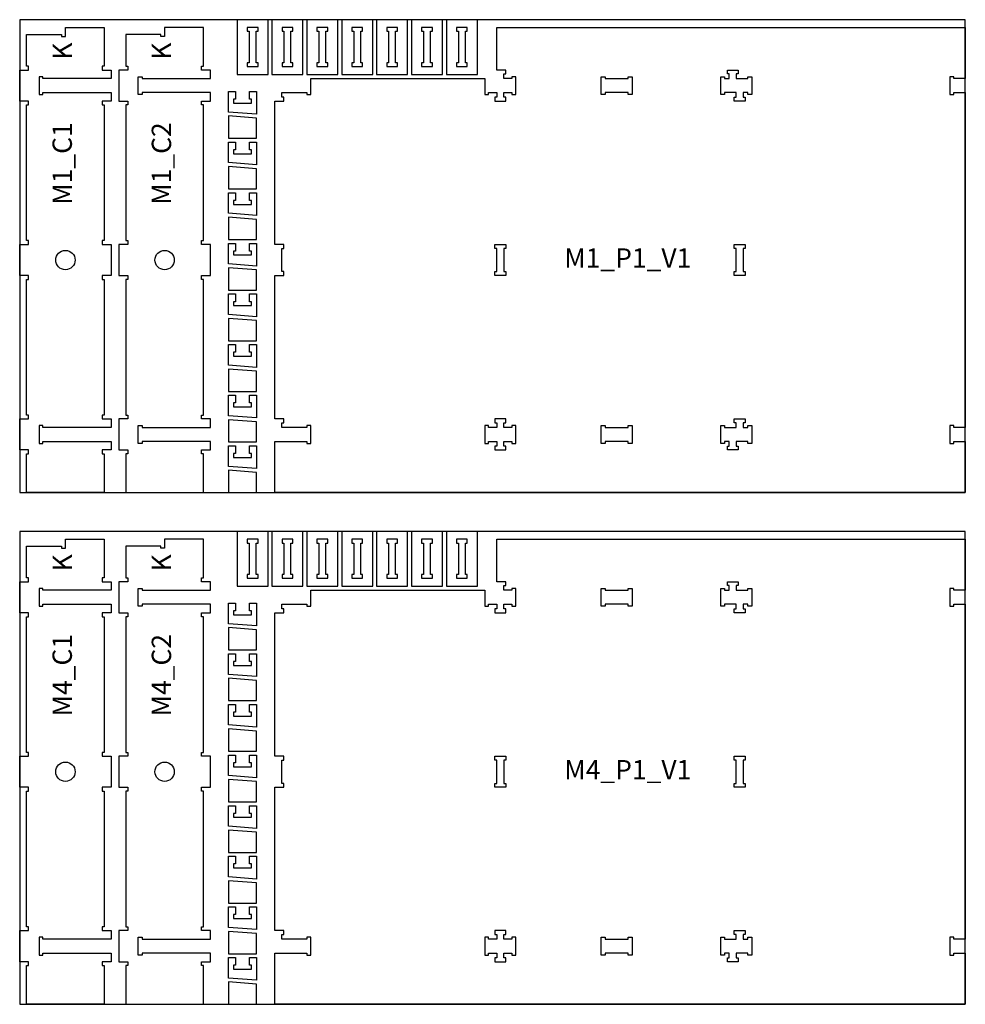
# Model space of a CAD drawing. Header units: millimetres. Extents: x -18184 to 50972, y 6312 to 16778.
# Tile 2 of 38: x -14968 to -12528, y 8953 to 11493. Entities that reach past the tile are written whole.
import ezdxf

# ---------------------------------------------------------------- set-up
doc = ezdxf.new("R2010")
doc.units = ezdxf.units.MM
doc.header["$MEASUREMENT"] = 0
for name, color, linetype in [('freeswerk_CODES', 50, 'Continuous'), ('freeswerk_ELEMENTEN', 7, 'Continuous'), ('freeswerk_PLATEN', 3, 'Continuous')]:
    doc.layers.add(name, color=color, linetype=linetype)

msp = doc.modelspace()

# ---------------------------------------------------------------- linework, layer by layer
for centre in [(-14849.7, 10872.5), (-14593.7, 10872.5), (-14849.7, 9552.5), (-14593.7, 9552.5)]:
    msp.add_circle(centre, 25)
at = {"layer": 'freeswerk_ELEMENTEN'}
for points in [[(-14326.7, 11492.5), (-14406.7, 11492.5), (-14406.7, 11351.5), (-14326.7, 11351.5)], [(-14236.7, 11492.5), (-14316.7, 11492.5), (-14316.7, 11351.5), (-14236.7, 11351.5)], [(-14146.7, 11492.5), (-14226.7, 11492.5), (-14226.7, 11351.5), (-14146.7, 11351.5)], [(-14056.7, 11492.5), (-14136.7, 11492.5), (-14136.7, 11351.5), (-14056.7, 11351.5)], [(-13966.7, 11492.5), (-14046.7, 11492.5), (-14046.7, 11351.5), (-13966.7, 11351.5)], [(-13876.7, 11492.5), (-13956.7, 11492.5), (-13956.7, 11351.5), (-13876.7, 11351.5)], [(-13786.7, 11492.5), (-13866.7, 11492.5), (-13866.7, 11351.5), (-13786.7, 11351.5)], [(-14731.7, 11362.5), (-14731.7, 11340.5), (-14907.7, 11340.5), (-14907.7, 11345.5), (-14917.7, 11345.5), (-14917.7, 11299.5), (-14907.7, 11299.5), (-14907.7, 11304.5), (-14731.7, 11304.5), (-14731.7, 11282.5), (-14754.7, 11282.5), (-14754.7, 11272.5), (-14749.7, 11272.5), (-14749.7, 10922.5), (-14754.7, 10922.5), (-14754.7, 10912.5), (-14731.7, 10912.5), (-14731.7, 10832.5), (-14754.7, 10832.5), (-14754.7, 10822.5), (-14749.7, 10822.5), (-14749.7, 10472.5), (-14754.7, 10472.5), (-14754.7, 10462.5), (-14731.7, 10462.5), (-14731.7, 10440.5), (-14907.7, 10440.5), (-14907.7, 10445.5), (-14917.7, 10445.5), (-14917.7, 10399.5), (-14907.7, 10399.5), (-14907.7, 10404.5), (-14731.7, 10404.5), (-14731.7, 10382.5), (-14754.7, 10382.5), (-14754.7, 10372.5), (-14749.7, 10372.5), (-14749.7, 10272.5), (-14949.7, 10272.5), (-14949.7, 10372.5), (-14944.7, 10372.5), (-14944.7, 10382.5), (-14967.7, 10382.5), (-14967.7, 10462.5), (-14944.7, 10462.5), (-14944.7, 10472.5), (-14949.7, 10472.5), (-14949.7, 10822.5), (-14944.7, 10822.5), (-14944.7, 10832.5), (-14967.7, 10832.5), (-14967.7, 10912.5), (-14944.7, 10912.5), (-14944.7, 10922.5), (-14949.7, 10922.5), (-14949.7, 11272.5), (-14944.7, 11272.5), (-14944.7, 11282.5), (-14967.7, 11282.5), (-14967.7, 11362.5), (-14944.7, 11362.5), (-14944.7, 11372.5), (-14949.7, 11372.5), (-14949.7, 11454.5), (-14859.7, 11454.5), (-14859.7, 11449.5), (-14849.7, 11449.5), (-14849.7, 11472.5), (-14749.7, 11472.5), (-14749.7, 11372.5), (-14754.7, 11372.5), (-14754.7, 11362.5)], [(-14475.7, 11362.5), (-14498.7, 11362.5), (-14498.7, 11372.5), (-14493.7, 11372.5), (-14493.7, 11472.5), (-14593.7, 11472.5), (-14593.7, 11449.5), (-14603.7, 11449.5), (-14603.7, 11454.5), (-14693.7, 11454.5), (-14693.7, 11372.5), (-14688.7, 11372.5), (-14688.7, 11362.5), (-14711.7, 11362.5), (-14711.7, 11282.5), (-14688.7, 11282.5), (-14688.7, 11272.5), (-14693.7, 11272.5), (-14693.7, 10922.5), (-14688.7, 10922.5), (-14688.7, 10912.5), (-14711.7, 10912.5), (-14711.7, 10832.5), (-14688.7, 10832.5), (-14688.7, 10822.5), (-14693.7, 10822.5), (-14693.7, 10472.5), (-14688.7, 10472.5), (-14688.7, 10462.5), (-14711.7, 10462.5), (-14711.7, 10382.5), (-14688.7, 10382.5), (-14688.7, 10372.5), (-14693.7, 10372.5), (-14693.7, 10272.5), (-14493.7, 10272.5), (-14493.7, 10372.5), (-14498.7, 10372.5), (-14498.7, 10382.5), (-14475.7, 10382.5), (-14475.7, 10404.5), (-14651.7, 10404.5), (-14651.7, 10399.5), (-14661.7, 10399.5), (-14661.7, 10445.5), (-14651.7, 10445.5), (-14651.7, 10440.5), (-14475.7, 10440.5), (-14475.7, 10462.5), (-14498.7, 10462.5), (-14498.7, 10472.5), (-14493.7, 10472.5), (-14493.7, 10822.5), (-14498.7, 10822.5), (-14498.7, 10832.5), (-14475.7, 10832.5), (-14475.7, 10912.5), (-14498.7, 10912.5), (-14498.7, 10922.5), (-14493.7, 10922.5), (-14493.7, 11272.5), (-14498.7, 11272.5), (-14498.7, 11282.5), (-14475.7, 11282.5), (-14475.7, 11304.5), (-14651.7, 11304.5), (-14651.7, 11299.5), (-14661.7, 11299.5), (-14661.7, 11345.5), (-14651.7, 11345.5), (-14651.7, 11340.5), (-14475.7, 11340.5)], [(-14352.7, 11462.5), (-14352.7, 11472.5), (-14380.7, 11472.5), (-14380.7, 11462.5), (-14375.7, 11462.5), (-14375.7, 11381.5), (-14380.7, 11381.5), (-14380.7, 11371.5), (-14352.7, 11371.5), (-14352.7, 11381.5), (-14357.7, 11381.5), (-14357.7, 11462.5)], [(-14226.7, 11299.5), (-14216.7, 11299.5), (-14216.7, 11340.5), (-13767.7, 11340.5), (-13767.7, 11299.5), (-13757.7, 11299.5), (-13757.7, 11304.5), (-13736.7, 11304.5), (-13736.7, 11292.5), (-13741.7, 11292.5), (-13741.7, 11282.5), (-13713.7, 11282.5), (-13713.7, 11292.5), (-13718.7, 11292.5), (-13718.7, 11304.5), (-13697.7, 11304.5), (-13697.7, 11299.5), (-13687.7, 11299.5), (-13687.7, 11345.5), (-13697.7, 11345.5), (-13697.7, 11340.5), (-13718.7, 11340.5), (-13718.7, 11352.5), (-13713.7, 11352.5), (-13713.7, 11362.5), (-13736.7, 11362.5), (-13736.7, 11472.5), (-12527.7, 11472.5), (-12527.7, 11340.5), (-12557.7, 11340.5), (-12557.7, 11345.5), (-12567.7, 11345.5), (-12567.7, 11299.5), (-12557.7, 11299.5), (-12557.7, 11304.5), (-12527.7, 11304.5), (-12527.7, 10440.5), (-12557.7, 10440.5), (-12557.7, 10445.5), (-12567.7, 10445.5), (-12567.7, 10399.5), (-12557.7, 10399.5), (-12557.7, 10404.5), (-12527.7, 10404.5), (-12527.7, 10272.5), (-14309.5, 10272.5), (-14309.5, 10404.5), (-14226.7, 10404.5), (-14226.7, 10399.5), (-14216.7, 10399.5), (-14216.7, 10445.5), (-14226.7, 10445.5), (-14226.7, 10440.5), (-14291.5, 10440.5), (-14291.5, 10452.5), (-14286.5, 10452.5), (-14286.5, 10462.5), (-14309.5, 10462.5), (-14309.5, 10832.5), (-14286.5, 10832.5), (-14286.5, 10842.5), (-14291.5, 10842.5), (-14291.5, 10902.5), (-14286.5, 10902.5), (-14286.5, 10912.5), (-14309.5, 10912.5), (-14309.5, 11282.5), (-14286.5, 11282.5), (-14286.5, 11292.5), (-14291.5, 11292.5), (-14291.5, 11304.5), (-14226.7, 11304.5)], [(-14262.7, 11462.5), (-14262.7, 11472.5), (-14290.7, 11472.5), (-14290.7, 11462.5), (-14285.7, 11462.5), (-14285.7, 11381.5), (-14290.7, 11381.5), (-14290.7, 11371.5), (-14262.7, 11371.5), (-14262.7, 11381.5), (-14267.7, 11381.5), (-14267.7, 11462.5)], [(-14172.7, 11462.5), (-14172.7, 11472.5), (-14200.7, 11472.5), (-14200.7, 11462.5), (-14195.7, 11462.5), (-14195.7, 11381.5), (-14200.7, 11381.5), (-14200.7, 11371.5), (-14172.7, 11371.5), (-14172.7, 11381.5), (-14177.7, 11381.5), (-14177.7, 11462.5)], [(-14082.7, 11462.5), (-14082.7, 11472.5), (-14110.7, 11472.5), (-14110.7, 11462.5), (-14105.7, 11462.5), (-14105.7, 11381.5), (-14110.7, 11381.5), (-14110.7, 11371.5), (-14082.7, 11371.5), (-14082.7, 11381.5), (-14087.7, 11381.5), (-14087.7, 11462.5)], [(-13992.7, 11462.5), (-13992.7, 11472.5), (-14020.7, 11472.5), (-14020.7, 11462.5), (-14015.7, 11462.5), (-14015.7, 11381.5), (-14020.7, 11381.5), (-14020.7, 11371.5), (-13992.7, 11371.5), (-13992.7, 11381.5), (-13997.7, 11381.5), (-13997.7, 11462.5)], [(-13902.7, 11462.5), (-13902.7, 11472.5), (-13930.7, 11472.5), (-13930.7, 11462.5), (-13925.7, 11462.5), (-13925.7, 11381.5), (-13930.7, 11381.5), (-13930.7, 11371.5), (-13902.7, 11371.5), (-13902.7, 11381.5), (-13907.7, 11381.5), (-13907.7, 11462.5)], [(-13812.7, 11462.5), (-13812.7, 11472.5), (-13840.7, 11472.5), (-13840.7, 11462.5), (-13835.7, 11462.5), (-13835.7, 11381.5), (-13840.7, 11381.5), (-13840.7, 11371.5), (-13812.7, 11371.5), (-13812.7, 11381.5), (-13817.7, 11381.5), (-13817.7, 11462.5)], [(-13136.7, 11352.5), (-13141.7, 11352.5), (-13141.7, 11362.5), (-13113.7, 11362.5), (-13113.7, 11352.5), (-13118.7, 11352.5), (-13118.7, 11340.5), (-13088.7, 11340.5), (-13088.7, 11345.5), (-13078.7, 11345.5), (-13078.7, 11299.5), (-13088.7, 11299.5), (-13088.7, 11304.5), (-13100.7, 11304.5), (-13100.7, 11292.5), (-13095.7, 11292.5), (-13095.7, 11282.5), (-13123.7, 11282.5), (-13123.7, 11292.5), (-13118.7, 11292.5), (-13118.7, 11304.5), (-13148.7, 11304.5), (-13148.7, 11299.5), (-13158.7, 11299.5), (-13158.7, 11345.5), (-13148.7, 11345.5), (-13148.7, 11340.5), (-13136.7, 11340.5)], [(-13397.4, 11340.5), (-13397.4, 11345.5), (-13387.4, 11345.5), (-13387.4, 11299.5), (-13397.4, 11299.5), (-13397.4, 11304.5), (-13457.4, 11304.5), (-13457.4, 11299.5), (-13467.4, 11299.5), (-13467.4, 11345.5), (-13457.4, 11345.5), (-13457.4, 11340.5)], [(-14428.7, 11307.3), (-14410.7, 11307.3), (-14410.7, 11287.5), (-14415.7, 11287.5), (-14415.7, 11277.3), (-14369.5, 11277.3), (-14369.5, 11287.5), (-14374.5, 11287.5), (-14374.5, 11307.3), (-14356.5, 11307.3), (-14356.5, 11248.7), (-14428.7, 11254.3)], [(-14356.5, 11238.7), (-14428.7, 11244.3), (-14428.7, 11186.7), (-14356.5, 11186.7)], [(-14428.7, 11176.7), (-14410.7, 11176.7), (-14410.7, 11156.9), (-14415.7, 11156.9), (-14415.7, 11146.7), (-14369.5, 11146.7), (-14369.5, 11156.9), (-14374.5, 11156.9), (-14374.5, 11176.7), (-14356.5, 11176.7), (-14356.5, 11118.1), (-14428.7, 11123.7)], [(-14356.5, 11108.1), (-14428.7, 11113.7), (-14428.7, 11056.1), (-14356.5, 11056.1)], [(-14428.7, 11046.1), (-14410.7, 11046.1), (-14410.7, 11026.3), (-14415.7, 11026.3), (-14415.7, 11016.1), (-14369.5, 11016.1), (-14369.5, 11026.3), (-14374.5, 11026.3), (-14374.5, 11046.1), (-14356.5, 11046.1), (-14356.5, 10987.5), (-14428.7, 10993.1)], [(-14356.5, 10977.5), (-14428.7, 10983.1), (-14428.7, 10925.5), (-14356.5, 10925.5)], [(-14428.7, 10915.5), (-14410.7, 10915.5), (-14410.7, 10895.7), (-14415.7, 10895.7), (-14415.7, 10885.5), (-14369.5, 10885.5), (-14369.5, 10895.7), (-14374.5, 10895.7), (-14374.5, 10915.5), (-14356.5, 10915.5), (-14356.5, 10856.9), (-14428.7, 10862.5)], [(-13718.7, 10842.5), (-13713.7, 10842.5), (-13713.7, 10832.5), (-13741.7, 10832.5), (-13741.7, 10842.5), (-13736.7, 10842.5), (-13736.7, 10902.5), (-13741.7, 10902.5), (-13741.7, 10912.5), (-13713.7, 10912.5), (-13713.7, 10902.5), (-13718.7, 10902.5)], [(-13118.7, 10902.5), (-13123.7, 10902.5), (-13123.7, 10912.5), (-13095.7, 10912.5), (-13095.7, 10902.5), (-13100.7, 10902.5), (-13100.7, 10842.5), (-13095.7, 10842.5), (-13095.7, 10832.5), (-13123.7, 10832.5), (-13123.7, 10842.5), (-13118.7, 10842.5)], [(-14356.5, 10846.9), (-14428.7, 10852.5), (-14428.7, 10794.9), (-14356.5, 10794.9)], [(-14428.7, 10784.9), (-14410.7, 10784.9), (-14410.7, 10765.1), (-14415.7, 10765.1), (-14415.7, 10754.9), (-14369.5, 10754.9), (-14369.5, 10765.1), (-14374.5, 10765.1), (-14374.5, 10784.9), (-14356.5, 10784.9), (-14356.5, 10726.3), (-14428.7, 10731.9)], [(-14356.5, 10716.3), (-14428.7, 10721.9), (-14428.7, 10664.3), (-14356.5, 10664.3)], [(-14428.7, 10654.3), (-14410.7, 10654.3), (-14410.7, 10634.5), (-14415.7, 10634.5), (-14415.7, 10624.3), (-14369.5, 10624.3), (-14369.5, 10634.5), (-14374.5, 10634.5), (-14374.5, 10654.3), (-14356.5, 10654.3), (-14356.5, 10595.7), (-14428.7, 10601.3)], [(-14356.5, 10585.7), (-14428.7, 10591.3), (-14428.7, 10533.7), (-14356.5, 10533.7)], [(-14428.7, 10523.7), (-14410.7, 10523.7), (-14410.7, 10503.9), (-14415.7, 10503.9), (-14415.7, 10493.7), (-14369.5, 10493.7), (-14369.5, 10503.9), (-14374.5, 10503.9), (-14374.5, 10523.7), (-14356.5, 10523.7), (-14356.5, 10465.1), (-14428.7, 10470.7)], [(-14356.5, 10455.1), (-14428.7, 10460.7), (-14428.7, 10403.1), (-14356.5, 10403.1)], [(-13687.7, 10445.5), (-13697.7, 10445.5), (-13697.7, 10440.5), (-13718.7, 10440.5), (-13718.7, 10452.5), (-13713.7, 10452.5), (-13713.7, 10462.5), (-13741.7, 10462.5), (-13741.7, 10452.5), (-13736.7, 10452.5), (-13736.7, 10440.5), (-13757.7, 10440.5), (-13757.7, 10445.5), (-13767.7, 10445.5), (-13767.7, 10399.5), (-13757.7, 10399.5), (-13757.7, 10404.5), (-13736.7, 10404.5), (-13736.7, 10392.5), (-13741.7, 10392.5), (-13741.7, 10382.5), (-13713.7, 10382.5), (-13713.7, 10392.5), (-13718.7, 10392.5), (-13718.7, 10404.5), (-13697.7, 10404.5), (-13697.7, 10399.5), (-13687.7, 10399.5)], [(-13397.4, 10440.5), (-13397.4, 10445.5), (-13387.4, 10445.5), (-13387.4, 10399.5), (-13397.4, 10399.5), (-13397.4, 10404.5), (-13457.4, 10404.5), (-13457.4, 10399.5), (-13467.4, 10399.5), (-13467.4, 10445.5), (-13457.4, 10445.5), (-13457.4, 10440.5)], [(-13118.7, 10452.5), (-13123.7, 10452.5), (-13123.7, 10462.5), (-13095.7, 10462.5), (-13095.7, 10452.5), (-13100.7, 10452.5), (-13100.7, 10440.5), (-13088.7, 10440.5), (-13088.7, 10445.5), (-13078.7, 10445.5), (-13078.7, 10399.5), (-13088.7, 10399.5), (-13088.7, 10404.5), (-13118.7, 10404.5), (-13118.7, 10392.5), (-13113.7, 10392.5), (-13113.7, 10382.5), (-13141.7, 10382.5), (-13141.7, 10392.5), (-13136.7, 10392.5), (-13136.7, 10404.5), (-13148.7, 10404.5), (-13148.7, 10399.5), (-13158.7, 10399.5), (-13158.7, 10445.5), (-13148.7, 10445.5), (-13148.7, 10440.5), (-13118.7, 10440.5)], [(-14428.7, 10393.1), (-14410.7, 10393.1), (-14410.7, 10373.3), (-14415.7, 10373.3), (-14415.7, 10363.1), (-14369.5, 10363.1), (-14369.5, 10373.3), (-14374.5, 10373.3), (-14374.5, 10393.1), (-14356.5, 10393.1), (-14356.5, 10334.5), (-14428.7, 10340.1)], [(-14356.5, 10324.5), (-14428.7, 10330.1), (-14428.7, 10272.5), (-14356.5, 10272.5)], [(-14326.7, 10172.5), (-14406.7, 10172.5), (-14406.7, 10031.5), (-14326.7, 10031.5)], [(-14236.7, 10172.5), (-14316.7, 10172.5), (-14316.7, 10031.5), (-14236.7, 10031.5)], [(-14146.7, 10172.5), (-14226.7, 10172.5), (-14226.7, 10031.5), (-14146.7, 10031.5)], [(-14056.7, 10172.5), (-14136.7, 10172.5), (-14136.7, 10031.5), (-14056.7, 10031.5)], [(-13966.7, 10172.5), (-14046.7, 10172.5), (-14046.7, 10031.5), (-13966.7, 10031.5)], [(-13876.7, 10172.5), (-13956.7, 10172.5), (-13956.7, 10031.5), (-13876.7, 10031.5)], [(-13786.7, 10172.5), (-13866.7, 10172.5), (-13866.7, 10031.5), (-13786.7, 10031.5)], [(-14731.7, 10042.5), (-14731.7, 10020.5), (-14907.7, 10020.5), (-14907.7, 10025.5), (-14917.7, 10025.5), (-14917.7, 9979.5), (-14907.7, 9979.5), (-14907.7, 9984.5), (-14731.7, 9984.5), (-14731.7, 9962.5), (-14754.7, 9962.5), (-14754.7, 9952.5), (-14749.7, 9952.5), (-14749.7, 9602.5), (-14754.7, 9602.5), (-14754.7, 9592.5), (-14731.7, 9592.5), (-14731.7, 9512.5), (-14754.7, 9512.5), (-14754.7, 9502.5), (-14749.7, 9502.5), (-14749.7, 9152.5), (-14754.7, 9152.5), (-14754.7, 9142.5), (-14731.7, 9142.5), (-14731.7, 9120.5), (-14907.7, 9120.5), (-14907.7, 9125.5), (-14917.7, 9125.5), (-14917.7, 9079.5), (-14907.7, 9079.5), (-14907.7, 9084.5), (-14731.7, 9084.5), (-14731.7, 9062.5), (-14754.7, 9062.5), (-14754.7, 9052.5), (-14749.7, 9052.5), (-14749.7, 8952.5), (-14949.7, 8952.5), (-14949.7, 9052.5), (-14944.7, 9052.5), (-14944.7, 9062.5), (-14967.7, 9062.5), (-14967.7, 9142.5), (-14944.7, 9142.5), (-14944.7, 9152.5), (-14949.7, 9152.5), (-14949.7, 9502.5), (-14944.7, 9502.5), (-14944.7, 9512.5), (-14967.7, 9512.5), (-14967.7, 9592.5), (-14944.7, 9592.5), (-14944.7, 9602.5), (-14949.7, 9602.5), (-14949.7, 9952.5), (-14944.7, 9952.5), (-14944.7, 9962.5), (-14967.7, 9962.5), (-14967.7, 10042.5), (-14944.7, 10042.5), (-14944.7, 10052.5), (-14949.7, 10052.5), (-14949.7, 10134.5), (-14859.7, 10134.5), (-14859.7, 10129.5), (-14849.7, 10129.5), (-14849.7, 10152.5), (-14749.7, 10152.5), (-14749.7, 10052.5), (-14754.7, 10052.5), (-14754.7, 10042.5)], [(-14475.7, 10042.5), (-14498.7, 10042.5), (-14498.7, 10052.5), (-14493.7, 10052.5), (-14493.7, 10152.5), (-14593.7, 10152.5), (-14593.7, 10129.5), (-14603.7, 10129.5), (-14603.7, 10134.5), (-14693.7, 10134.5), (-14693.7, 10052.5), (-14688.7, 10052.5), (-14688.7, 10042.5), (-14711.7, 10042.5), (-14711.7, 9962.5), (-14688.7, 9962.5), (-14688.7, 9952.5), (-14693.7, 9952.5), (-14693.7, 9602.5), (-14688.7, 9602.5), (-14688.7, 9592.5), (-14711.7, 9592.5), (-14711.7, 9512.5), (-14688.7, 9512.5), (-14688.7, 9502.5), (-14693.7, 9502.5), (-14693.7, 9152.5), (-14688.7, 9152.5), (-14688.7, 9142.5), (-14711.7, 9142.5), (-14711.7, 9062.5), (-14688.7, 9062.5), (-14688.7, 9052.5), (-14693.7, 9052.5), (-14693.7, 8952.5), (-14493.7, 8952.5), (-14493.7, 9052.5), (-14498.7, 9052.5), (-14498.7, 9062.5), (-14475.7, 9062.5), (-14475.7, 9084.5), (-14651.7, 9084.5), (-14651.7, 9079.5), (-14661.7, 9079.5), (-14661.7, 9125.5), (-14651.7, 9125.5), (-14651.7, 9120.5), (-14475.7, 9120.5), (-14475.7, 9142.5), (-14498.7, 9142.5), (-14498.7, 9152.5), (-14493.7, 9152.5), (-14493.7, 9502.5), (-14498.7, 9502.5), (-14498.7, 9512.5), (-14475.7, 9512.5), (-14475.7, 9592.5), (-14498.7, 9592.5), (-14498.7, 9602.5), (-14493.7, 9602.5), (-14493.7, 9952.5), (-14498.7, 9952.5), (-14498.7, 9962.5), (-14475.7, 9962.5), (-14475.7, 9984.5), (-14651.7, 9984.5), (-14651.7, 9979.5), (-14661.7, 9979.5), (-14661.7, 10025.5), (-14651.7, 10025.5), (-14651.7, 10020.5), (-14475.7, 10020.5)], [(-14352.7, 10142.5), (-14352.7, 10152.5), (-14380.7, 10152.5), (-14380.7, 10142.5), (-14375.7, 10142.5), (-14375.7, 10061.5), (-14380.7, 10061.5), (-14380.7, 10051.5), (-14352.7, 10051.5), (-14352.7, 10061.5), (-14357.7, 10061.5), (-14357.7, 10142.5)], [(-14226.7, 9979.5), (-14216.7, 9979.5), (-14216.7, 10020.5), (-13767.7, 10020.5), (-13767.7, 9979.5), (-13757.7, 9979.5), (-13757.7, 9984.5), (-13736.7, 9984.5), (-13736.7, 9972.5), (-13741.7, 9972.5), (-13741.7, 9962.5), (-13713.7, 9962.5), (-13713.7, 9972.5), (-13718.7, 9972.5), (-13718.7, 9984.5), (-13697.7, 9984.5), (-13697.7, 9979.5), (-13687.7, 9979.5), (-13687.7, 10025.5), (-13697.7, 10025.5), (-13697.7, 10020.5), (-13718.7, 10020.5), (-13718.7, 10032.5), (-13713.7, 10032.5), (-13713.7, 10042.5), (-13736.7, 10042.5), (-13736.7, 10152.5), (-12527.7, 10152.5), (-12527.7, 10020.5), (-12557.7, 10020.5), (-12557.7, 10025.5), (-12567.7, 10025.5), (-12567.7, 9979.5), (-12557.7, 9979.5), (-12557.7, 9984.5), (-12527.7, 9984.5), (-12527.7, 9120.5), (-12557.7, 9120.5), (-12557.7, 9125.5), (-12567.7, 9125.5), (-12567.7, 9079.5), (-12557.7, 9079.5), (-12557.7, 9084.5), (-12527.7, 9084.5), (-12527.7, 8952.5), (-14309.5, 8952.5), (-14309.5, 9084.5), (-14226.7, 9084.5), (-14226.7, 9079.5), (-14216.7, 9079.5), (-14216.7, 9125.5), (-14226.7, 9125.5), (-14226.7, 9120.5), (-14291.5, 9120.5), (-14291.5, 9132.5), (-14286.5, 9132.5), (-14286.5, 9142.5), (-14309.5, 9142.5), (-14309.5, 9512.5), (-14286.5, 9512.5), (-14286.5, 9522.5), (-14291.5, 9522.5), (-14291.5, 9582.5), (-14286.5, 9582.5), (-14286.5, 9592.5), (-14309.5, 9592.5), (-14309.5, 9962.5), (-14286.5, 9962.5), (-14286.5, 9972.5), (-14291.5, 9972.5), (-14291.5, 9984.5), (-14226.7, 9984.5)], [(-14262.7, 10142.5), (-14262.7, 10152.5), (-14290.7, 10152.5), (-14290.7, 10142.5), (-14285.7, 10142.5), (-14285.7, 10061.5), (-14290.7, 10061.5), (-14290.7, 10051.5), (-14262.7, 10051.5), (-14262.7, 10061.5), (-14267.7, 10061.5), (-14267.7, 10142.5)], [(-14172.7, 10142.5), (-14172.7, 10152.5), (-14200.7, 10152.5), (-14200.7, 10142.5), (-14195.7, 10142.5), (-14195.7, 10061.5), (-14200.7, 10061.5), (-14200.7, 10051.5), (-14172.7, 10051.5), (-14172.7, 10061.5), (-14177.7, 10061.5), (-14177.7, 10142.5)], [(-14082.7, 10142.5), (-14082.7, 10152.5), (-14110.7, 10152.5), (-14110.7, 10142.5), (-14105.7, 10142.5), (-14105.7, 10061.5), (-14110.7, 10061.5), (-14110.7, 10051.5), (-14082.7, 10051.5), (-14082.7, 10061.5), (-14087.7, 10061.5), (-14087.7, 10142.5)], [(-13992.7, 10142.5), (-13992.7, 10152.5), (-14020.7, 10152.5), (-14020.7, 10142.5), (-14015.7, 10142.5), (-14015.7, 10061.5), (-14020.7, 10061.5), (-14020.7, 10051.5), (-13992.7, 10051.5), (-13992.7, 10061.5), (-13997.7, 10061.5), (-13997.7, 10142.5)], [(-13902.7, 10142.5), (-13902.7, 10152.5), (-13930.7, 10152.5), (-13930.7, 10142.5), (-13925.7, 10142.5), (-13925.7, 10061.5), (-13930.7, 10061.5), (-13930.7, 10051.5), (-13902.7, 10051.5), (-13902.7, 10061.5), (-13907.7, 10061.5), (-13907.7, 10142.5)], [(-13812.7, 10142.5), (-13812.7, 10152.5), (-13840.7, 10152.5), (-13840.7, 10142.5), (-13835.7, 10142.5), (-13835.7, 10061.5), (-13840.7, 10061.5), (-13840.7, 10051.5), (-13812.7, 10051.5), (-13812.7, 10061.5), (-13817.7, 10061.5), (-13817.7, 10142.5)], [(-13136.7, 10032.5), (-13141.7, 10032.5), (-13141.7, 10042.5), (-13113.7, 10042.5), (-13113.7, 10032.5), (-13118.7, 10032.5), (-13118.7, 10020.5), (-13088.7, 10020.5), (-13088.7, 10025.5), (-13078.7, 10025.5), (-13078.7, 9979.5), (-13088.7, 9979.5), (-13088.7, 9984.5), (-13100.7, 9984.5), (-13100.7, 9972.5), (-13095.7, 9972.5), (-13095.7, 9962.5), (-13123.7, 9962.5), (-13123.7, 9972.5), (-13118.7, 9972.5), (-13118.7, 9984.5), (-13148.7, 9984.5), (-13148.7, 9979.5), (-13158.7, 9979.5), (-13158.7, 10025.5), (-13148.7, 10025.5), (-13148.7, 10020.5), (-13136.7, 10020.5)], [(-13397.4, 10020.5), (-13397.4, 10025.5), (-13387.4, 10025.5), (-13387.4, 9979.5), (-13397.4, 9979.5), (-13397.4, 9984.5), (-13457.4, 9984.5), (-13457.4, 9979.5), (-13467.4, 9979.5), (-13467.4, 10025.5), (-13457.4, 10025.5), (-13457.4, 10020.5)], [(-14428.7, 9987.3), (-14410.7, 9987.3), (-14410.7, 9967.5), (-14415.7, 9967.5), (-14415.7, 9957.3), (-14369.5, 9957.3), (-14369.5, 9967.5), (-14374.5, 9967.5), (-14374.5, 9987.3), (-14356.5, 9987.3), (-14356.5, 9928.7), (-14428.7, 9934.3)], [(-14356.5, 9918.7), (-14428.7, 9924.3), (-14428.7, 9866.7), (-14356.5, 9866.7)], [(-14428.7, 9856.7), (-14410.7, 9856.7), (-14410.7, 9836.9), (-14415.7, 9836.9), (-14415.7, 9826.7), (-14369.5, 9826.7), (-14369.5, 9836.9), (-14374.5, 9836.9), (-14374.5, 9856.7), (-14356.5, 9856.7), (-14356.5, 9798.1), (-14428.7, 9803.7)], [(-14356.5, 9788.1), (-14428.7, 9793.7), (-14428.7, 9736.1), (-14356.5, 9736.1)], [(-14428.7, 9726.1), (-14410.7, 9726.1), (-14410.7, 9706.3), (-14415.7, 9706.3), (-14415.7, 9696.1), (-14369.5, 9696.1), (-14369.5, 9706.3), (-14374.5, 9706.3), (-14374.5, 9726.1), (-14356.5, 9726.1), (-14356.5, 9667.5), (-14428.7, 9673.1)], [(-14356.5, 9657.5), (-14428.7, 9663.1), (-14428.7, 9605.5), (-14356.5, 9605.5)], [(-14428.7, 9595.5), (-14410.7, 9595.5), (-14410.7, 9575.7), (-14415.7, 9575.7), (-14415.7, 9565.5), (-14369.5, 9565.5), (-14369.5, 9575.7), (-14374.5, 9575.7), (-14374.5, 9595.5), (-14356.5, 9595.5), (-14356.5, 9536.9), (-14428.7, 9542.5)], [(-13718.7, 9522.5), (-13713.7, 9522.5), (-13713.7, 9512.5), (-13741.7, 9512.5), (-13741.7, 9522.5), (-13736.7, 9522.5), (-13736.7, 9582.5), (-13741.7, 9582.5), (-13741.7, 9592.5), (-13713.7, 9592.5), (-13713.7, 9582.5), (-13718.7, 9582.5)], [(-13118.7, 9582.5), (-13123.7, 9582.5), (-13123.7, 9592.5), (-13095.7, 9592.5), (-13095.7, 9582.5), (-13100.7, 9582.5), (-13100.7, 9522.5), (-13095.7, 9522.5), (-13095.7, 9512.5), (-13123.7, 9512.5), (-13123.7, 9522.5), (-13118.7, 9522.5)], [(-14356.5, 9526.9), (-14428.7, 9532.5), (-14428.7, 9474.9), (-14356.5, 9474.9)], [(-14428.7, 9464.9), (-14410.7, 9464.9), (-14410.7, 9445.1), (-14415.7, 9445.1), (-14415.7, 9434.9), (-14369.5, 9434.9), (-14369.5, 9445.1), (-14374.5, 9445.1), (-14374.5, 9464.9), (-14356.5, 9464.9), (-14356.5, 9406.3), (-14428.7, 9411.9)], [(-14356.5, 9396.3), (-14428.7, 9401.9), (-14428.7, 9344.3), (-14356.5, 9344.3)], [(-14428.7, 9334.3), (-14410.7, 9334.3), (-14410.7, 9314.5), (-14415.7, 9314.5), (-14415.7, 9304.3), (-14369.5, 9304.3), (-14369.5, 9314.5), (-14374.5, 9314.5), (-14374.5, 9334.3), (-14356.5, 9334.3), (-14356.5, 9275.7), (-14428.7, 9281.3)], [(-14356.5, 9265.7), (-14428.7, 9271.3), (-14428.7, 9213.7), (-14356.5, 9213.7)], [(-14428.7, 9203.7), (-14410.7, 9203.7), (-14410.7, 9183.9), (-14415.7, 9183.9), (-14415.7, 9173.7), (-14369.5, 9173.7), (-14369.5, 9183.9), (-14374.5, 9183.9), (-14374.5, 9203.7), (-14356.5, 9203.7), (-14356.5, 9145.1), (-14428.7, 9150.7)], [(-14356.5, 9135.1), (-14428.7, 9140.7), (-14428.7, 9083.1), (-14356.5, 9083.1)], [(-13687.7, 9125.5), (-13697.7, 9125.5), (-13697.7, 9120.5), (-13718.7, 9120.5), (-13718.7, 9132.5), (-13713.7, 9132.5), (-13713.7, 9142.5), (-13741.7, 9142.5), (-13741.7, 9132.5), (-13736.7, 9132.5), (-13736.7, 9120.5), (-13757.7, 9120.5), (-13757.7, 9125.5), (-13767.7, 9125.5), (-13767.7, 9079.5), (-13757.7, 9079.5), (-13757.7, 9084.5), (-13736.7, 9084.5), (-13736.7, 9072.5), (-13741.7, 9072.5), (-13741.7, 9062.5), (-13713.7, 9062.5), (-13713.7, 9072.5), (-13718.7, 9072.5), (-13718.7, 9084.5), (-13697.7, 9084.5), (-13697.7, 9079.5), (-13687.7, 9079.5)], [(-13397.4, 9120.5), (-13397.4, 9125.5), (-13387.4, 9125.5), (-13387.4, 9079.5), (-13397.4, 9079.5), (-13397.4, 9084.5), (-13457.4, 9084.5), (-13457.4, 9079.5), (-13467.4, 9079.5), (-13467.4, 9125.5), (-13457.4, 9125.5), (-13457.4, 9120.5)], [(-13118.7, 9132.5), (-13123.7, 9132.5), (-13123.7, 9142.5), (-13095.7, 9142.5), (-13095.7, 9132.5), (-13100.7, 9132.5), (-13100.7, 9120.5), (-13088.7, 9120.5), (-13088.7, 9125.5), (-13078.7, 9125.5), (-13078.7, 9079.5), (-13088.7, 9079.5), (-13088.7, 9084.5), (-13118.7, 9084.5), (-13118.7, 9072.5), (-13113.7, 9072.5), (-13113.7, 9062.5), (-13141.7, 9062.5), (-13141.7, 9072.5), (-13136.7, 9072.5), (-13136.7, 9084.5), (-13148.7, 9084.5), (-13148.7, 9079.5), (-13158.7, 9079.5), (-13158.7, 9125.5), (-13148.7, 9125.5), (-13148.7, 9120.5), (-13118.7, 9120.5)], [(-14428.7, 9073.1), (-14410.7, 9073.1), (-14410.7, 9053.3), (-14415.7, 9053.3), (-14415.7, 9043.1), (-14369.5, 9043.1), (-14369.5, 9053.3), (-14374.5, 9053.3), (-14374.5, 9073.1), (-14356.5, 9073.1), (-14356.5, 9014.5), (-14428.7, 9020.1)], [(-14356.5, 9004.5), (-14428.7, 9010.1), (-14428.7, 8952.5), (-14356.5, 8952.5)]]:
    msp.add_lwpolyline(points, close=True, dxfattribs=at)
at = {"layer": 'freeswerk_PLATEN'}
for points in [[(-14967.7, 10272.5), (-12527.7, 10272.5), (-12527.7, 11492.5), (-14967.7, 11492.5)], [(-14967.7, 8952.5), (-12527.7, 8952.5), (-12527.7, 10172.5), (-14967.7, 10172.5)]]:
    msp.add_lwpolyline(points, close=True, dxfattribs=at)

# ---------------------------------------------------------------- texts
at = {"layer": 'freeswerk_CODES', "char_height": 50, "attachment_point": 1, "rotation": 90}
for s, width, insert in [('{\\Fiso|c0;K}', 50, (-14883, 11389.5)), ('{\\Fiso|c0;K}', 50, (-14627, 11389.5)), ('{\\Fiso|c0;M1_C1}', 318.081, (-14883, 11015)), ('{\\Fiso|c0;M1_C2}', 318.081, (-14627, 11015)), ('{\\Fiso|c0;K}', 50, (-14883, 10069.5)), ('{\\Fiso|c0;K}', 50, (-14627, 10069.5)), ('{\\Fiso|c0;M4_C1}', 318.081, (-14883, 9695)), ('{\\Fiso|c0;M4_C2}', 318.081, (-14627, 9695))]:
    msp.add_mtext_dynamic_manual_height_columns(s, width=width, gutter_width=1456.3, heights=[0], dxfattribs=dict(at, insert=insert))
at = {"layer": 'freeswerk_CODES', "char_height": 50, "attachment_point": 1}
for s, insert in [('{\\Fiso|c0;M1_P1_V1}', (-13562.5, 10902.7)), ('{\\Fiso|c0;M4_P1_V1}', (-13562.5, 9582.7))]:
    msp.add_mtext_dynamic_manual_height_columns(s, width=318.081, gutter_width=1456.3, heights=[0], dxfattribs=dict(at, insert=insert))

doc.saveas('drawing.dxf')
